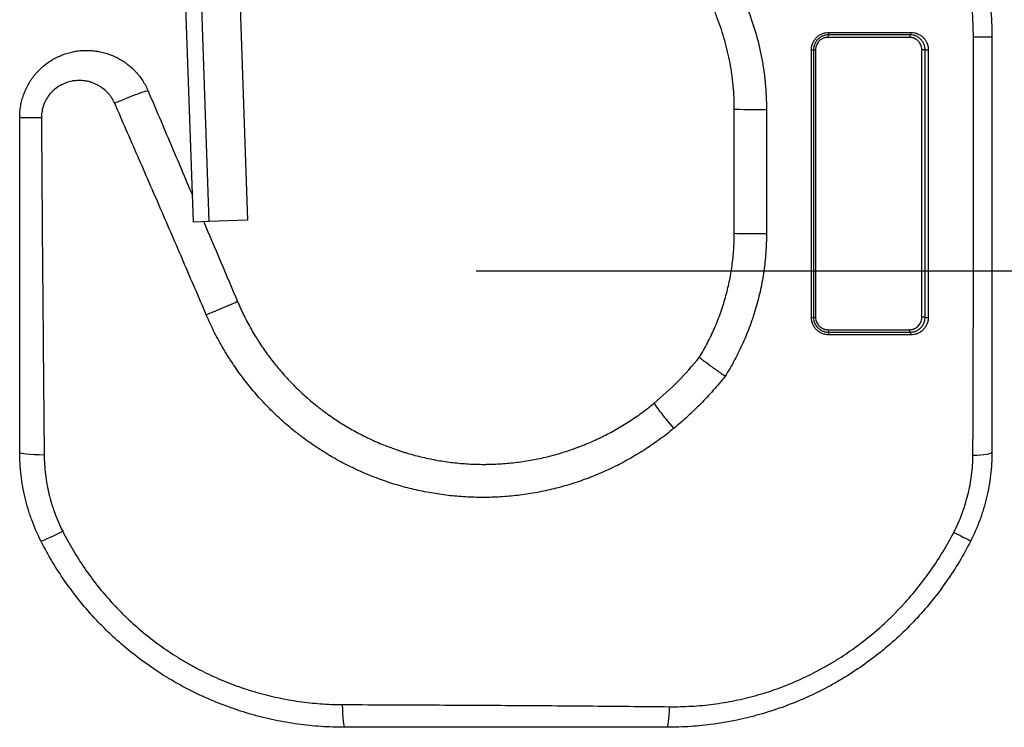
# Model space of a CAD drawing. Header units: millimetres. Extents: x 1476 to 3743, y -156 to 1447.
# Tile 36 of 70: x 3109 to 3189, y 646 to 703. Entities that reach past the tile are written whole.
import ezdxf

# ---------------------------------------------------------------- set-up
doc = ezdxf.new("R2010")
doc.units = ezdxf.units.MM
doc.dimstyles.get("Standard").update_dxf_attribs({"dimtxt": 20, "dimasz": 8, "dimexe": 3, "dimexo": 5, "dimgap": 0.09, "dimtad": 0, "dimtih": 1, "dimtoh": 1, "dimdsep": 46, "dimtxsty": 'Standard', "dimcen": 0.09, "dimadec": 0, "dimazin": 0, "dimtfac": 1, "dimtofl": 0, "dimtmove": 0, "dimatfit": 3, "dimfxl": 1, "dimtolj": 1, "dimtzin": 0, "dimarcsym": 0})

# ---------------------------------------------------------------- blocks, each defined once
blk = doc.blocks.new('*D4')
at = {"color": 0, "lineweight": -2, "transparency": 16777216}
for p, q in [((3271.464, 1048.862), (3449.957, 1048.862)), ((3446.957, 1040.862), (3446.957, 875.905)), ((3446.957, 690.769), (3446.957, 855.725)), ((3146.113, 682.769), (3449.957, 682.769))]:
    blk.add_line(p, q, dxfattribs=at)
at = {"color": 0, "lineweight": 18, "transparency": 16777216}
for points in [[(3445.624, 1040.862), (3448.29, 1040.862), (3446.957, 1048.862)], [(3445.624, 690.769), (3448.29, 690.769), (3446.957, 682.769)]]:
    blk.add_solid(points, dxfattribs=at)
at = {"layer": 'Defpoints', "color": 0, "lineweight": 18, "transparency": 16777216}
for p in [(3266.464, 1048.862), (3141.113, 682.769), (3446.957, 682.769)]:
    blk.add_point(p, dxfattribs=at)
at = {"color": 0, "lineweight": 18, "transparency": 16777216, "insert": (3446.957, 865.815), "char_height": 20, "attachment_point": 5}
blk.add_mtext('\\A1;385', dxfattribs=at)

msp = doc.modelspace()

# ---------------------------------------------------------------- linework, layer by layer
for p, q in [((3123.301, 686.702), (3122.218, 717.706)), ((3123.459, 717.976), (3124.55, 686.745)), ((3126.583, 718.085), (3127.673, 686.854)), ((3173.354, 700.622), (3173.52, 700.622)), ((3173.52, 700.622), (3173.52, 679.022)), ((3182.354, 700.622), (3182.093, 700.622)), ((3182.093, 679.022), (3182.093, 700.622)), ((3124.55, 686.745), (3123.301, 686.702)), ((3127.673, 686.854), (3124.55, 686.745)), ((3173.354, 679.022), (3173.52, 679.022)), ((3182.354, 679.022), (3182.093, 679.022))]:
    msp.add_line(p, q)
for centre, major_axis, ratio, start_param, end_param in [((3174.554, 701.622), (0, 0.2), 0.175621, 0, 1.570796), ((3174.554, 702.022), (0, 0.2), 0.159696, 3.141593, 4.712319), ((3181.154, 701.622), (0, 0.2), 0.287139, 0, 1.570796), ((3181.154, 702.022), (0, 0.2), 0.283573, 3.141593, 4.712324), ((3185.35, 701.661), (-2.4, 0), 0.000174, 1.957859, 3.141593), ((3173.154, 700.622), (-0.2, 0), 0.000178, 1.707227, 3.141593), ((3182.554, 700.622), (-0.2, 0), 0.000239, 0, 1.886473), ((3117.445, 696.347), (-2.209, -0.938), 0.063938, 3.141593, 4.911299), ((3169.357, 695.816), (2.4, 0), 0.001529, 3.141593, 4.795013), ((3111.683, 695.175), (2.4, 0), 0.009833, 3.141593, 4.440727), ((3169.357, 685.813), (2.4, 0), 0.014949, 3.141593, 4.795645), ((3124.649, 679.374), (-2.209, -0.938), 0.007193, 1.428609, 3.141593), ((3173.154, 679.022), (-0.2, 0), 0.039764, 1.710586, 3.141593), ((3182.554, 679.022), (-0.2, 0), 0.042473, 0, 1.887437), ((3174.554, 678.022), (0, 0.2), 0.175621, 1.570796, 3.141593), ((3181.154, 678.022), (0, 0.2), 0.287139, 1.570796, 3.141593), ((3174.554, 677.622), (0, 0.2), 0.163833, 4.665607, 6.283185), ((3181.154, 677.622), (0, 0.2), 0.285551, 4.664889, 6.283185), ((3162.017, 670.241), (1.528, -1.851), 0.03716, 3.141593, 4.788917), ((3111.683, 668.13), (2.4, 0), 0.086506, 3.141593, 4.533122), ((3185.35, 668.13), (-2.4, 0), 0.111237, 1.939553, 3.141593), ((3113.137, 662.05), (2.14, 1.086), 0.040634, 3.141593, 4.512195), ((3183.896, 662.05), (-2.14, 1.086), 0.000451, 1.940838, 3.141593), ((3135.495, 648.322), (0, 2.4), 0.077015, 1.808121, 3.141593), ((3161.539, 648.322), (0, 2.4), 0.083321, 3.141593, 4.400222)]:
    msp.add_ellipse(centre, major_axis=major_axis, ratio=ratio, start_param=start_param, end_param=end_param)
for points, knots in [([(3166.493, 728.837), (3167.256, 728.647), (3168.005, 728.427), (3169.477, 727.928), (3170.198, 727.65), (3171.615, 727.034), (3172.31, 726.697), (3173.673, 725.966), (3174.341, 725.571), (3175.077, 725.094), (3175.158, 725.04), (3175.321, 724.932), (3175.402, 724.878), (3175.644, 724.713), (3176.124, 724.38), (3176.591, 724.033), (3177.507, 723.324), (3178.095, 722.828), (3179.228, 721.791), (3179.772, 721.25), (3180.816, 720.122), (3181.316, 719.536), (3181.913, 718.774), (3182.031, 718.62), (3182.264, 718.309), (3182.608, 717.84), (3182.936, 717.362), (3183.572, 716.396), (3183.967, 715.736), (3184.703, 714.386), (3185.043, 713.696), (3185.668, 712.284), (3185.952, 711.563), (3186.24, 710.732), (3186.271, 710.64), (3186.334, 710.454), (3186.425, 710.176), (3186.628, 709.524), (3186.784, 708.963), (3187.072, 707.835), (3187.232, 707.077), (3187.49, 705.549), (3187.587, 704.78), (3187.717, 703.229), (3187.75, 702.448), (3187.75, 701.661)], [0, 0, 0, 0, 0.0625, 0.0625, 0.125, 0.125, 0.1875, 0.1875, 0.25, 0.25, 0.257813, 0.257813, 0.265625, 0.265625, 0.28125, 0.3125, 0.3125, 0.375, 0.375, 0.4375, 0.4375, 0.5, 0.5, 0.515625, 0.515625, 0.53125, 0.5625, 0.5625, 0.625, 0.625, 0.6875, 0.6875, 0.75, 0.75, 0.757813, 0.757813, 0.765625, 0.78125, 0.8125, 0.8125, 0.875, 0.875, 0.9375, 0.9375, 1, 1, 1, 1]), ([(3186.256, 701.66), (3186.256, 702.394), (3186.223, 703.121), (3186.094, 704.563), (3185.999, 705.277), (3185.745, 706.694), (3185.587, 707.397), (3185.303, 708.441), (3185.201, 708.788), (3185.036, 709.306), (3184.979, 709.478), (3184.89, 709.736), (3184.86, 709.822), (3184.799, 709.993), (3184.768, 710.078), (3184.486, 710.844), (3184.208, 711.507), (3183.598, 712.803), (3183.267, 713.436), (3182.552, 714.67), (3182.168, 715.271), (3181.553, 716.152), (3181.342, 716.441), (3181.069, 716.799), (3181.014, 716.87), (3180.903, 717.012), (3180.847, 717.083), (3180.679, 717.294), (3180.565, 717.434), (3179.991, 718.124), (3179.512, 718.654), (3178.513, 719.671), (3177.994, 720.158), (3176.915, 721.092), (3176.357, 721.538), (3175.488, 722.176), (3175.194, 722.383), (3174.745, 722.687), (3174.594, 722.787), (3174.365, 722.934), (3174.289, 722.983), (3174.136, 723.08), (3174.059, 723.128), (3173.366, 723.557), (3172.738, 723.912), (3171.458, 724.57), (3170.807, 724.874), (3169.48, 725.43), (3168.805, 725.682), (3167.432, 726.134), (3166.733, 726.335), (3166.022, 726.507)], [0, 0, 0, 0, 0.0625, 0.0625, 0.125, 0.125, 0.1875, 0.1875, 0.21875, 0.21875, 0.234375, 0.234375, 0.242187, 0.242187, 0.25, 0.25, 0.3125, 0.3125, 0.375, 0.375, 0.4375, 0.4375, 0.46875, 0.46875, 0.476562, 0.476562, 0.484375, 0.484375, 0.5, 0.5, 0.5625, 0.5625, 0.625, 0.625, 0.6875, 0.6875, 0.71875, 0.71875, 0.734375, 0.734375, 0.742187, 0.742187, 0.75, 0.75, 0.8125, 0.8125, 0.875, 0.875, 0.9375, 0.9375, 1, 1, 1, 1]), ([(3148.979, 718.52), (3149.68, 718.444), (3150.371, 718.336), (3151.737, 718.06), (3152.411, 717.891), (3153.742, 717.492), (3154.399, 717.262), (3155.371, 716.872), (3155.693, 716.734), (3156.092, 716.551), (3156.172, 716.514), (3156.331, 716.44), (3156.411, 716.402), (3156.649, 716.287), (3156.806, 716.209), (3157.586, 715.809), (3158.192, 715.463), (3159.368, 714.72), (3159.938, 714.323), (3161.043, 713.478), (3161.578, 713.03), (3162.224, 712.438), (3162.352, 712.318), (3162.605, 712.075), (3162.731, 711.951), (3163.103, 711.578), (3163.345, 711.324), (3164.051, 710.549), (3164.496, 710.014), (3165.337, 708.908), (3165.732, 708.336), (3166.471, 707.156), (3166.815, 706.548), (3167.172, 705.841), (3167.211, 705.763), (3167.289, 705.605), (3167.404, 705.367), (3167.661, 704.81), (3167.865, 704.328), (3168.248, 703.356), (3168.473, 702.698), (3168.861, 701.365), (3169.024, 700.69), (3169.222, 699.662), (3169.28, 699.317), (3169.355, 698.796), (3169.378, 698.621), (3169.409, 698.359), (3169.419, 698.272), (3169.438, 698.096), (3169.447, 698.009), (3169.522, 697.22), (3169.556, 696.517), (3169.555, 695.813)], [0, 0, 0, 0, 0.0625, 0.0625, 0.125, 0.125, 0.1875, 0.1875, 0.21875, 0.21875, 0.226563, 0.226563, 0.234375, 0.234375, 0.25, 0.25, 0.3125, 0.3125, 0.375, 0.375, 0.4375, 0.4375, 0.453125, 0.453125, 0.46875, 0.46875, 0.5, 0.5, 0.5625, 0.5625, 0.625, 0.625, 0.6875, 0.6875, 0.695312, 0.695312, 0.703125, 0.71875, 0.75, 0.75, 0.8125, 0.8125, 0.875, 0.875, 0.90625, 0.90625, 0.921875, 0.921875, 0.929687, 0.929687, 0.9375, 0.9375, 1, 1, 1, 1]), ([(3166.957, 695.816), (3166.957, 696.445), (3166.928, 697.072), (3166.856, 697.853), (3166.84, 698.009), (3166.804, 698.321), (3166.744, 698.788), (3166.669, 699.25), (3166.498, 700.168), (3166.357, 700.772), (3166.021, 701.964), (3165.825, 702.553), (3165.492, 703.423), (3165.374, 703.711), (3165.186, 704.141), (3165.09, 704.354), (3164.99, 704.567), (3164.922, 704.709), (3164.888, 704.779), (3164.575, 705.413), (3164.274, 705.959), (3163.626, 707.018), (3163.279, 707.531), (3162.538, 708.525), (3162.145, 709.005), (3161.521, 709.701), (3161.307, 709.929), (3160.977, 710.264), (3160.865, 710.375), (3160.64, 710.593), (3160.527, 710.701), (3159.954, 711.232), (3159.479, 711.633), (3158.496, 712.39), (3157.988, 712.745), (3156.941, 713.41), (3156.4, 713.719), (3155.704, 714.076), (3155.564, 714.146), (3155.352, 714.248), (3155.281, 714.282), (3155.139, 714.349), (3154.784, 714.513), (3154.425, 714.667), (3153.557, 715.016), (3152.972, 715.22), (3151.784, 715.576), (3151.183, 715.726), (3149.965, 715.973), (3149.348, 716.069), (3148.723, 716.137)], [0, 0, 0, 0, 0.0625, 0.0625, 0.078125, 0.078125, 0.09375, 0.125, 0.125, 0.1875, 0.1875, 0.25, 0.25, 0.28125, 0.28125, 0.296875, 0.304688, 0.304688, 0.3125, 0.3125, 0.375, 0.375, 0.4375, 0.4375, 0.5, 0.5, 0.53125, 0.53125, 0.546875, 0.546875, 0.5625, 0.5625, 0.625, 0.625, 0.6875, 0.6875, 0.75, 0.75, 0.765625, 0.765625, 0.773438, 0.773438, 0.78125, 0.8125, 0.8125, 0.875, 0.875, 0.9375, 0.9375, 1, 1, 1, 1]), ([(3173.181, 700.622), (3173.181, 700.715), (3173.19, 700.807), (3173.213, 700.921), (3173.218, 700.943), (3173.23, 700.988), (3173.236, 701.011), (3173.256, 701.076), (3173.288, 701.163), (3173.327, 701.246), (3173.36, 701.306), (3173.372, 701.326), (3173.396, 701.366), (3173.408, 701.386), (3173.473, 701.481), (3173.532, 701.551), (3173.629, 701.648), (3173.663, 701.679), (3173.735, 701.737), (3173.772, 701.764), (3173.887, 701.839), (3173.967, 701.882), (3174.094, 701.934), (3174.138, 701.949), (3174.226, 701.976), (3174.27, 701.986), (3174.403, 702.013), (3174.494, 702.022), (3174.586, 702.022)], [0, 0, 0, 0, 0.125, 0.125, 0.15625, 0.15625, 0.1875, 0.1875, 0.25, 0.3125, 0.3125, 0.34375, 0.34375, 0.375, 0.375, 0.5, 0.5, 0.5625, 0.5625, 0.625, 0.625, 0.75, 0.75, 0.8125, 0.8125, 0.875, 0.875, 1, 1, 1, 1]), ([(3174.554, 701.822), (3174.475, 701.822), (3174.398, 701.814), (3174.284, 701.792), (3174.246, 701.782), (3174.171, 701.76), (3174.134, 701.747), (3174.026, 701.702), (3173.957, 701.666), (3173.859, 701.601), (3173.828, 701.578), (3173.766, 701.528), (3173.737, 701.501), (3173.653, 701.419), (3173.603, 701.359), (3173.548, 701.277), (3173.537, 701.26), (3173.517, 701.226), (3173.487, 701.174), (3173.445, 701.086), (3173.418, 701.012), (3173.401, 700.955), (3173.396, 700.936), (3173.386, 700.898), (3173.381, 700.878), (3173.362, 700.78), (3173.354, 700.701), (3173.354, 700.622)], [0, 0, 0, 0, 0.125, 0.125, 0.1875, 0.1875, 0.25, 0.25, 0.375, 0.375, 0.4375, 0.4375, 0.5, 0.5, 0.625, 0.625, 0.65625, 0.65625, 0.6875, 0.75, 0.8125, 0.8125, 0.84375, 0.84375, 0.875, 0.875, 1, 1, 1, 1]), ([(3181.154, 701.822), (3180.612, 701.822), (3180.068, 701.822), (3178.976, 701.822), (3177.88, 701.822), (3176.223, 701.822), (3175.112, 701.822), (3174.554, 701.822)], [0, 0, 0, 0, 0.25, 0.25, 0.5, 0.75, 1, 1, 1, 1]), ([(3174.586, 702.022), (3175.145, 702.022), (3175.703, 702.022), (3176.538, 702.022), (3176.816, 702.022), (3177.37, 702.022), (3177.647, 702.022), (3178.475, 702.022), (3179.025, 702.022), (3180.121, 702.022), (3180.667, 702.022), (3181.21, 702.022)], [0, 0, 0, 0, 0.25, 0.25, 0.375, 0.375, 0.5, 0.5, 0.75, 0.75, 1, 1, 1, 1]), ([(3182.354, 700.622), (3182.354, 700.663), (3182.352, 700.703), (3182.345, 700.764), (3182.343, 700.784), (3182.337, 700.825), (3182.333, 700.845), (3182.312, 700.944), (3182.288, 701.02), (3182.241, 701.13), (3182.224, 701.166), (3182.195, 701.219), (3182.184, 701.237), (3182.163, 701.27), (3182.153, 701.287), (3182.096, 701.368), (3182.046, 701.428), (3181.976, 701.496), (3181.961, 701.51), (3181.932, 701.535), (3181.917, 701.548), (3181.871, 701.585), (3181.839, 701.607), (3181.742, 701.67), (3181.674, 701.706), (3181.585, 701.742), (3181.566, 701.749), (3181.53, 701.761), (3181.475, 701.779), (3181.419, 701.792), (3181.307, 701.814), (3181.231, 701.822), (3181.154, 701.822)], [0, 0, 0, 0, 0.0625, 0.0625, 0.09375, 0.09375, 0.125, 0.125, 0.25, 0.25, 0.3125, 0.3125, 0.34375, 0.34375, 0.375, 0.375, 0.5, 0.5, 0.53125, 0.53125, 0.5625, 0.5625, 0.625, 0.625, 0.75, 0.75, 0.78125, 0.78125, 0.8125, 0.875, 0.875, 1, 1, 1, 1]), ([(3181.21, 702.022), (3181.301, 702.022), (3181.391, 702.013), (3181.523, 701.987), (3181.566, 701.977), (3181.631, 701.958), (3181.653, 701.951), (3181.696, 701.936), (3181.717, 701.928), (3181.822, 701.885), (3181.902, 701.844), (3182.016, 701.77), (3182.053, 701.743), (3182.107, 701.7), (3182.124, 701.685), (3182.159, 701.655), (3182.176, 701.639), (3182.258, 701.56), (3182.317, 701.49), (3182.382, 701.395), (3182.395, 701.375), (3182.419, 701.336), (3182.431, 701.316), (3182.465, 701.254), (3182.485, 701.212), (3182.54, 701.084), (3182.568, 700.996), (3182.592, 700.88), (3182.596, 700.857), (3182.603, 700.81), (3182.606, 700.787), (3182.613, 700.716), (3182.616, 700.669), (3182.616, 700.622)], [0, 0, 0, 0, 0.125, 0.125, 0.1875, 0.1875, 0.21875, 0.21875, 0.25, 0.25, 0.375, 0.375, 0.4375, 0.4375, 0.46875, 0.46875, 0.5, 0.5, 0.625, 0.625, 0.65625, 0.65625, 0.6875, 0.6875, 0.75, 0.75, 0.875, 0.875, 0.90625, 0.90625, 0.9375, 0.9375, 1, 1, 1, 1]), ([(3174.519, 701.622), (3174.453, 701.622), (3174.389, 701.615), (3174.309, 701.599), (3174.293, 701.596), (3174.261, 701.588), (3174.214, 701.575), (3174.138, 701.547), (3174.079, 701.52), (3174.036, 701.497), (3174.022, 701.489), (3173.994, 701.472), (3173.98, 701.463), (3173.911, 701.418), (3173.861, 701.377), (3173.792, 701.308), (3173.77, 701.284), (3173.738, 701.246), (3173.728, 701.233), (3173.709, 701.206), (3173.699, 701.193), (3173.654, 701.125), (3173.623, 701.067), (3173.591, 700.991), (3173.585, 700.976), (3173.574, 700.945), (3173.569, 700.929), (3173.554, 700.882), (3173.546, 700.85), (3173.527, 700.753), (3173.52, 700.688), (3173.52, 700.622)], [0, 0, 0, 0, 0.125, 0.125, 0.15625, 0.15625, 0.1875, 0.25, 0.3125, 0.3125, 0.34375, 0.34375, 0.375, 0.375, 0.5, 0.5, 0.5625, 0.5625, 0.59375, 0.59375, 0.625, 0.625, 0.75, 0.75, 0.78125, 0.78125, 0.8125, 0.8125, 0.875, 0.875, 1, 1, 1, 1]), ([(3181.096, 701.622), (3180.557, 701.622), (3180.015, 701.622), (3178.926, 701.622), (3178.38, 701.622), (3177.556, 701.622), (3177.281, 701.622), (3176.731, 701.622), (3176.455, 701.622), (3175.903, 701.622), (3175.626, 701.622), (3175.073, 701.622), (3174.796, 701.622), (3174.519, 701.622)], [0, 0, 0, 0, 0.25, 0.25, 0.5, 0.5, 0.625, 0.625, 0.75, 0.75, 0.875, 0.875, 1, 1, 1, 1]), ([(3182.093, 700.622), (3182.093, 700.689), (3182.086, 700.755), (3182.066, 700.853), (3182.058, 700.885), (3182.043, 700.933), (3182.038, 700.949), (3182.026, 700.98), (3182.02, 700.996), (3181.988, 701.072), (3181.957, 701.13), (3181.901, 701.212), (3181.881, 701.238), (3181.839, 701.289), (3181.795, 701.337), (3181.746, 701.38), (3181.709, 701.41), (3181.696, 701.42), (3181.67, 701.44), (3181.656, 701.449), (3181.588, 701.494), (3181.531, 701.523), (3181.442, 701.56), (3181.412, 701.571), (3181.366, 701.584), (3181.35, 701.589), (3181.319, 701.596), (3181.303, 701.6), (3181.225, 701.615), (3181.161, 701.622), (3181.096, 701.622)], [0, 0, 0, 0, 0.125, 0.125, 0.1875, 0.1875, 0.21875, 0.21875, 0.25, 0.25, 0.375, 0.375, 0.4375, 0.4375, 0.5, 0.5625, 0.5625, 0.59375, 0.59375, 0.625, 0.625, 0.75, 0.75, 0.8125, 0.8125, 0.84375, 0.84375, 0.875, 0.875, 1, 1, 1, 1]), ([(3186.215, 667.881), (3186.223, 669.282), (3186.23, 670.686), (3186.236, 672.442), (3186.238, 672.794), (3186.24, 673.497), (3186.243, 674.551), (3186.246, 675.606), (3186.25, 677.716), (3186.252, 679.124), (3186.255, 681.939), (3186.256, 683.347), (3186.257, 686.163), (3186.257, 687.572), (3186.257, 690.389), (3186.257, 691.798), (3186.257, 694.616), (3186.257, 696.025), (3186.256, 698.842), (3186.256, 700.251), (3186.256, 701.66)], [0, 0, 0, 0, 0.125, 0.125, 0.15625, 0.15625, 0.1875, 0.25, 0.25, 0.375, 0.375, 0.5, 0.5, 0.625, 0.625, 0.75, 0.75, 0.875, 0.875, 1, 1, 1, 1]), ([(3187.75, 701.661), (3187.75, 700.262), (3187.75, 697.465), (3187.75, 694.668), (3187.75, 691.871), (3187.75, 690.473), (3187.75, 687.677), (3187.75, 686.279), (3187.75, 683.484), (3187.75, 682.086), (3187.75, 679.292), (3187.75, 677.896), (3187.75, 675.103), (3187.75, 673.708), (3187.75, 670.918), (3187.75, 669.524), (3187.75, 668.13)], [0, 0, 0, 0, 0.125, 0.25, 0.25, 0.375, 0.375, 0.5, 0.5, 0.625, 0.625, 0.75, 0.75, 0.875, 0.875, 1, 1, 1, 1]), ([(3109.283, 695.175), (3109.283, 695.331), (3109.29, 695.486), (3109.317, 695.794), (3109.357, 696.1), (3109.422, 696.401), (3109.501, 696.699), (3109.547, 696.847), (3109.612, 697.03), (3109.626, 697.067), (3109.654, 697.14), (3109.697, 697.249), (3109.743, 697.355), (3109.84, 697.566), (3109.98, 697.84), (3110.224, 698.231), (3110.409, 698.478), (3110.532, 698.628), (3110.557, 698.658), (3110.608, 698.717), (3110.685, 698.805), (3110.764, 698.889), (3110.925, 699.055), (3111.149, 699.265), (3111.508, 699.55), (3111.765, 699.72), (3111.93, 699.82), (3111.963, 699.84), (3112.031, 699.878), (3112.064, 699.897), (3112.166, 699.953), (3112.235, 699.988), (3112.442, 700.09), (3112.722, 700.213), (3113.156, 700.361), (3113.454, 700.435), (3113.642, 700.473), (3113.68, 700.481), (3113.756, 700.494), (3113.795, 700.501), (3113.909, 700.519), (3113.986, 700.53), (3114.215, 700.556), (3114.52, 700.579), (3114.979, 700.573), (3115.285, 700.543), (3115.476, 700.516), (3115.514, 700.51), (3115.59, 700.498), (3115.629, 700.491), (3115.743, 700.47), (3115.818, 700.454), (3116.044, 700.403), (3116.34, 700.321), (3116.771, 700.162), (3117.05, 700.031), (3117.256, 699.923), (3117.324, 699.885), (3117.459, 699.808), (3117.525, 699.767), (3117.72, 699.643), (3117.972, 699.466), (3118.326, 699.17), (3118.546, 698.952), (3118.678, 698.809), (3118.704, 698.78), (3118.755, 698.721), (3118.832, 698.633), (3118.905, 698.543), (3119.047, 698.36), (3119.225, 698.108), (3119.381, 697.842), (3119.526, 697.569), (3119.593, 697.428), (3119.654, 697.284)], [0, 0, 0, 0, 0.03125, 0.03125, 0.0625, 0.09375, 0.09375, 0.125, 0.125, 0.132813, 0.132813, 0.140625, 0.15625, 0.15625, 0.1875, 0.21875, 0.25, 0.25, 0.257813, 0.257813, 0.265625, 0.28125, 0.28125, 0.3125, 0.34375, 0.375, 0.375, 0.382813, 0.382813, 0.390625, 0.390625, 0.40625, 0.40625, 0.4375, 0.46875, 0.5, 0.5, 0.507813, 0.507813, 0.515625, 0.515625, 0.53125, 0.53125, 0.5625, 0.59375, 0.625, 0.625, 0.632813, 0.632813, 0.640625, 0.640625, 0.65625, 0.65625, 0.6875, 0.71875, 0.75, 0.75, 0.765625, 0.765625, 0.78125, 0.78125, 0.8125, 0.84375, 0.875, 0.875, 0.882813, 0.882813, 0.890625, 0.90625, 0.90625, 0.9375, 0.96875, 0.96875, 1, 1, 1, 1]), ([(3173.182, 679.014), (3173.182, 679.913), (3173.181, 680.813), (3173.181, 682.614), (3173.181, 684.414), (3173.181, 686.215), (3173.181, 688.015), (3173.181, 688.916), (3173.181, 690.717), (3173.181, 692.518), (3173.181, 695.219), (3173.181, 697.92), (3173.181, 699.721), (3173.181, 700.622)], [0, 0, 0, 0, 0.125, 0.125, 0.25, 0.375, 0.375, 0.5, 0.5, 0.625, 0.75, 0.875, 1, 1, 1, 1]), ([(3173.354, 700.622), (3173.354, 699.721), (3173.354, 697.921), (3173.354, 695.221), (3173.354, 692.521), (3173.354, 689.82), (3173.354, 687.12), (3173.354, 685.32), (3173.354, 682.621), (3173.354, 680.821), (3173.354, 679.022)], [0, 0, 0, 0, 0.125, 0.25, 0.375, 0.5, 0.625, 0.75, 0.75, 1, 1, 1, 1]), ([(3182.354, 679.022), (3182.354, 680.821), (3182.354, 682.62), (3182.354, 685.32), (3182.354, 687.12), (3182.354, 689.82), (3182.354, 692.52), (3182.354, 695.221), (3182.354, 697.921), (3182.354, 699.721), (3182.354, 700.622)], [0, 0, 0, 0, 0.25, 0.25, 0.375, 0.5, 0.625, 0.75, 0.875, 1, 1, 1, 1]), ([(3182.616, 700.622), (3182.616, 699.721), (3182.616, 697.92), (3182.616, 695.219), (3182.616, 693.418), (3182.616, 691.617), (3182.616, 690.716), (3182.616, 688.915), (3182.616, 687.114), (3182.616, 685.314), (3182.616, 682.613), (3182.616, 680.813), (3182.616, 679.013)], [0, 0, 0, 0, 0.125, 0.25, 0.375, 0.375, 0.5, 0.5, 0.625, 0.75, 0.75, 1, 1, 1, 1]), ([(3116.95, 696.3), (3116.878, 696.463), (3116.793, 696.618), (3116.648, 696.836), (3116.596, 696.907), (3116.514, 697.01), (3116.471, 697.061), (3116.427, 697.11), (3116.397, 697.143), (3116.382, 697.159), (3116.245, 697.303), (3116.114, 697.418), (3115.905, 697.574), (3115.833, 697.623), (3115.722, 697.692), (3115.684, 697.714), (3115.608, 697.757), (3115.569, 697.778), (3115.375, 697.877), (3115.215, 697.943), (3114.968, 698.021), (3114.885, 698.043), (3114.759, 698.072), (3114.716, 698.081), (3114.631, 698.097), (3114.588, 698.104), (3114.374, 698.135), (3114.203, 698.145), (3113.946, 698.14), (3113.861, 698.135), (3113.732, 698.122), (3113.69, 698.117), (3113.604, 698.105), (3113.561, 698.098), (3113.349, 698.058), (3113.184, 698.013), (3112.943, 697.926), (3112.864, 697.894), (3112.747, 697.84), (3112.688, 697.812), (3112.631, 697.781), (3112.593, 697.761), (3112.574, 697.75), (3112.404, 697.654), (3112.262, 697.557), (3112.062, 697.394), (3111.997, 697.337), (3111.904, 697.246), (3111.873, 697.215), (3111.814, 697.152), (3111.784, 697.119), (3111.641, 696.953), (3111.539, 696.812), (3111.406, 696.588), (3111.364, 696.511), (3111.308, 696.392), (3111.28, 696.332), (3111.255, 696.271), (3111.239, 696.229), (3111.231, 696.209), (3111.161, 696.021), (3111.115, 695.852), (3111.054, 695.506), (3111.038, 695.331), (3111.039, 695.152)], [0, 0, 0, 0, 0.0625, 0.0625, 0.09375, 0.09375, 0.109375, 0.117188, 0.117188, 0.125, 0.125, 0.1875, 0.1875, 0.21875, 0.21875, 0.234375, 0.234375, 0.25, 0.25, 0.3125, 0.3125, 0.34375, 0.34375, 0.359375, 0.359375, 0.375, 0.375, 0.4375, 0.4375, 0.46875, 0.46875, 0.484375, 0.484375, 0.5, 0.5, 0.5625, 0.5625, 0.59375, 0.59375, 0.609375, 0.617187, 0.617187, 0.625, 0.625, 0.6875, 0.6875, 0.71875, 0.71875, 0.734375, 0.734375, 0.75, 0.75, 0.8125, 0.8125, 0.84375, 0.84375, 0.859375, 0.867187, 0.867187, 0.875, 0.875, 0.9375, 0.9375, 1, 1, 1, 1]), ([(3119.654, 697.284), (3120.254, 695.872), (3120.854, 694.458), (3122.044, 691.655), (3122.633, 690.266), (3123.223, 688.876)], [0, 0, 0, 0, 0.504382, 0.504382, 1, 1, 1, 1]), ([(3124.343, 679.226), (3123.732, 680.652), (3123.12, 682.078), (3121.892, 684.928), (3121.277, 686.352), (3120.044, 689.198), (3119.427, 690.62), (3118.189, 693.461), (3117.57, 694.881), (3116.95, 696.3)], [0, 0, 0, 0, 0.25, 0.25, 0.5, 0.5, 0.75, 0.75, 1, 1, 1, 1]), ([(3166.957, 685.813), (3166.957, 687.48), (3166.957, 689.147), (3166.957, 692.482), (3166.957, 694.149), (3166.957, 695.816)], [0, 0, 0, 0, 0.5, 0.5, 1, 1, 1, 1]), ([(3169.555, 695.813), (3169.555, 694.14), (3169.555, 692.467), (3169.556, 689.122), (3169.556, 687.45), (3169.557, 685.777)], [0, 0, 0, 0, 0.5, 0.5, 1, 1, 1, 1]), ([(3109.283, 668.13), (3109.283, 670.38), (3109.283, 672.631), (3109.283, 676.009), (3109.283, 677.136), (3109.283, 679.389), (3109.283, 680.516), (3109.283, 682.77), (3109.283, 683.897), (3109.283, 686.152), (3109.283, 688.407), (3109.283, 691.791), (3109.283, 694.047), (3109.283, 695.175)], [0, 0, 0, 0, 0.25, 0.25, 0.375, 0.375, 0.5, 0.5, 0.625, 0.625, 0.75, 0.875, 1, 1, 1, 1]), ([(3111.039, 695.152), (3111.046, 694.016), (3111.053, 692.881), (3111.068, 690.61), (3111.076, 689.475), (3111.092, 687.204), (3111.101, 686.069), (3111.12, 683.799), (3111.129, 682.664), (3111.149, 680.395), (3111.159, 679.26), (3111.179, 676.992), (3111.189, 675.858), (3111.209, 673.59), (3111.219, 672.456), (3111.238, 670.19), (3111.247, 669.057), (3111.256, 667.926)], [0, 0, 0, 0, 0.125, 0.125, 0.25, 0.25, 0.375, 0.375, 0.5, 0.5, 0.625, 0.625, 0.75, 0.75, 0.875, 0.875, 1, 1, 1, 1]), ([(3164.131, 675.79), (3164.362, 676.167), (3164.797, 676.935), (3165.367, 678.126), (3165.692, 678.946), (3165.878, 679.467), (3165.914, 679.572), (3165.985, 679.781), (3166.088, 680.095), (3166.183, 680.411), (3166.361, 681.045), (3166.568, 681.895), (3166.792, 683.185), (3166.882, 684.055), (3166.942, 684.93), (3166.957, 685.37), (3166.957, 685.813)], [0, 0, 0, 0, 0.125, 0.25, 0.375, 0.375, 0.40625, 0.40625, 0.4375, 0.5, 0.5, 0.625, 0.75, 0.875, 0.875, 1, 1, 1, 1]), ([(3169.557, 685.777), (3169.557, 685.267), (3169.539, 684.76), (3169.467, 683.753), (3169.36, 682.751), (3169.094, 681.267), (3168.847, 680.29), (3168.635, 679.562), (3168.56, 679.32), (3168.441, 678.958), (3168.401, 678.837), (3168.317, 678.597), (3168.274, 678.477), (3168.054, 677.879), (3167.67, 676.939), (3166.999, 675.575), (3166.489, 674.696), (3166.218, 674.264)], [0, 0, 0, 0, 0.125, 0.125, 0.25, 0.375, 0.5, 0.5, 0.5625, 0.5625, 0.59375, 0.59375, 0.625, 0.625, 0.75, 0.875, 1, 1, 1, 1]), ([(3126.859, 680.312), (3127.024, 679.923), (3127.376, 679.157), (3127.771, 678.414), (3128.084, 677.866), (3128.245, 677.594), (3128.411, 677.325), (3128.524, 677.146), (3128.581, 677.058), (3128.868, 676.615), (3129.347, 675.925), (3130.12, 674.939), (3130.946, 674.001), (3131.825, 673.113), (3132.447, 672.553), (3132.927, 672.146), (3133.089, 672.012), (3133.336, 671.815), (3133.418, 671.75), (3133.585, 671.62), (3134.004, 671.3), (3134.775, 670.755), (3135.836, 670.093), (3136.932, 669.494), (3138.062, 668.959), (3138.838, 668.645), (3139.429, 668.426), (3139.627, 668.356), (3139.927, 668.255), (3140.027, 668.222), (3140.228, 668.157), (3140.73, 668), (3141.638, 667.751), (3142.861, 667.491), (3144.095, 667.302), (3145.34, 667.185), (3146.177, 667.155), (3146.703, 667.152), (3146.808, 667.152), (3147.019, 667.153), (3147.124, 667.155), (3147.44, 667.162), (3147.65, 667.17), (3148.279, 667.202), (3149.112, 667.27), (3150.349, 667.443), (3151.165, 667.605), (3151.976, 667.792), (3152.783, 668.001), (3153.581, 668.259), (3154.077, 668.435), (3154.177, 668.471), (3154.374, 668.545), (3154.669, 668.657), (3154.961, 668.776), (3155.54, 669.02), (3156.299, 669.368), (3157.402, 669.952), (3158.469, 670.599), (3159.501, 671.308), (3160.164, 671.823), (3160.49, 672.092)], [0, 0, 0, 0, 0.03125, 0.0625, 0.0625, 0.078125, 0.085938, 0.085938, 0.09375, 0.09375, 0.125, 0.15625, 0.1875, 0.21875, 0.25, 0.25, 0.265625, 0.265625, 0.273438, 0.273438, 0.28125, 0.3125, 0.34375, 0.375, 0.40625, 0.4375, 0.4375, 0.453125, 0.453125, 0.460938, 0.460938, 0.46875, 0.5, 0.53125, 0.5625, 0.59375, 0.625, 0.625, 0.632813, 0.632813, 0.640625, 0.640625, 0.65625, 0.65625, 0.6875, 0.71875, 0.75, 0.75, 0.78125, 0.8125, 0.8125, 0.820312, 0.820312, 0.828125, 0.84375, 0.84375, 0.875, 0.90625, 0.9375, 0.96875, 1, 1, 1, 1]), ([(3162.065, 670.043), (3161.7, 669.742), (3161.329, 669.453), (3160.571, 668.898), (3159.801, 668.366), (3158.605, 667.639), (3157.369, 666.981), (3156.518, 666.59), (3155.87, 666.314), (3155.543, 666.181), (3155.212, 666.054), (3155.046, 665.992), (3154.991, 665.971), (3154.88, 665.931), (3154.38, 665.75), (3153.429, 665.441), (3152.525, 665.204), (3151.615, 664.994), (3151.158, 664.903), (3150.238, 664.746), (3149.313, 664.616), (3148.379, 664.54), (3147.674, 664.503), (3147.438, 664.494), (3147.084, 664.486), (3146.966, 664.484), (3146.729, 664.482), (3146.139, 664.481), (3145.083, 664.519), (3143.687, 664.65), (3142.303, 664.861), (3140.932, 665.152), (3140.026, 665.4), (3139.463, 665.572), (3139.294, 665.625), (3139.125, 665.68), (3139.013, 665.717), (3138.957, 665.736), (3138.676, 665.83), (3138.454, 665.909), (3137.791, 666.154), (3136.921, 666.506), (3135.654, 667.106), (3134.425, 667.777), (3133.235, 668.52), (3132.466, 669.063), (3131.995, 669.418), (3131.901, 669.489), (3131.714, 669.634), (3131.621, 669.708), (3131.344, 669.929), (3131.162, 670.079), (3130.624, 670.535), (3129.926, 671.162), (3128.94, 672.158), (3128.013, 673.208), (3127.145, 674.313), (3126.607, 675.086), (3126.283, 675.582), (3126.219, 675.681), (3126.093, 675.881), (3125.905, 676.182), (3125.724, 676.487), (3125.372, 677.101), (3124.927, 677.933), (3124.529, 678.79), (3124.343, 679.226)], [0, 0, 0, 0, 0.03125, 0.03125, 0.0625, 0.09375, 0.125, 0.15625, 0.15625, 0.171875, 0.179688, 0.179688, 0.183594, 0.183594, 0.1875, 0.21875, 0.25, 0.25, 0.28125, 0.28125, 0.3125, 0.34375, 0.34375, 0.359375, 0.359375, 0.367188, 0.367188, 0.375, 0.40625, 0.4375, 0.46875, 0.5, 0.53125, 0.53125, 0.539063, 0.542969, 0.542969, 0.546875, 0.546875, 0.5625, 0.5625, 0.59375, 0.625, 0.65625, 0.6875, 0.71875, 0.71875, 0.726563, 0.726563, 0.734375, 0.734375, 0.75, 0.75, 0.78125, 0.8125, 0.84375, 0.875, 0.90625, 0.90625, 0.914063, 0.914063, 0.921875, 0.9375, 0.9375, 0.96875, 1, 1, 1, 1]), ([(3174.587, 677.612), (3174.494, 677.612), (3174.403, 677.621), (3174.291, 677.643), (3174.268, 677.649), (3174.224, 677.66), (3174.201, 677.666), (3174.136, 677.686), (3174.05, 677.716), (3173.968, 677.755), (3173.907, 677.787), (3173.887, 677.798), (3173.848, 677.822), (3173.828, 677.834), (3173.732, 677.897), (3173.661, 677.955), (3173.564, 678.052), (3173.533, 678.085), (3173.489, 678.139), (3173.474, 678.157), (3173.447, 678.194), (3173.434, 678.213), (3173.369, 678.308), (3173.326, 678.389), (3173.281, 678.495), (3173.273, 678.517), (3173.257, 678.56), (3173.25, 678.582), (3173.229, 678.649), (3173.218, 678.693), (3173.191, 678.829), (3173.182, 678.92), (3173.182, 679.014)], [0, 0, 0, 0, 0.125, 0.125, 0.15625, 0.15625, 0.1875, 0.1875, 0.25, 0.3125, 0.3125, 0.34375, 0.34375, 0.375, 0.375, 0.5, 0.5, 0.5625, 0.5625, 0.59375, 0.59375, 0.625, 0.625, 0.75, 0.75, 0.78125, 0.78125, 0.8125, 0.8125, 0.875, 0.875, 1, 1, 1, 1]), ([(3173.354, 679.022), (3173.354, 678.941), (3173.362, 678.863), (3173.385, 678.747), (3173.395, 678.709), (3173.412, 678.652), (3173.418, 678.633), (3173.432, 678.595), (3173.439, 678.577), (3173.477, 678.486), (3173.514, 678.417), (3173.569, 678.335), (3173.581, 678.319), (3173.604, 678.288), (3173.617, 678.272), (3173.654, 678.226), (3173.681, 678.197), (3173.764, 678.115), (3173.824, 678.065), (3173.906, 678.011), (3173.923, 678.001), (3173.957, 677.98), (3174.008, 677.952), (3174.096, 677.91), (3174.169, 677.884), (3174.225, 677.867), (3174.244, 677.862), (3174.282, 677.853), (3174.301, 677.848), (3174.397, 677.829), (3174.475, 677.822), (3174.554, 677.822)], [0, 0, 0, 0, 0.125, 0.125, 0.1875, 0.1875, 0.21875, 0.21875, 0.25, 0.25, 0.375, 0.375, 0.40625, 0.40625, 0.4375, 0.4375, 0.5, 0.5, 0.625, 0.625, 0.65625, 0.65625, 0.6875, 0.75, 0.8125, 0.8125, 0.84375, 0.84375, 0.875, 0.875, 1, 1, 1, 1]), ([(3173.52, 679.022), (3173.52, 678.955), (3173.527, 678.89), (3173.546, 678.793), (3173.554, 678.762), (3173.569, 678.714), (3173.574, 678.698), (3173.585, 678.667), (3173.591, 678.652), (3173.623, 678.576), (3173.654, 678.518), (3173.699, 678.45), (3173.709, 678.437), (3173.728, 678.411), (3173.738, 678.398), (3173.77, 678.359), (3173.792, 678.335), (3173.861, 678.266), (3173.911, 678.225), (3173.98, 678.18), (3173.994, 678.171), (3174.022, 678.154), (3174.064, 678.13), (3174.138, 678.096), (3174.199, 678.074), (3174.245, 678.06), (3174.261, 678.055), (3174.293, 678.047), (3174.309, 678.044), (3174.389, 678.028), (3174.453, 678.022), (3174.519, 678.022)], [0, 0, 0, 0, 0.125, 0.125, 0.1875, 0.1875, 0.21875, 0.21875, 0.25, 0.25, 0.375, 0.375, 0.40625, 0.40625, 0.4375, 0.4375, 0.5, 0.5, 0.625, 0.625, 0.65625, 0.65625, 0.6875, 0.75, 0.8125, 0.8125, 0.84375, 0.84375, 0.875, 0.875, 1, 1, 1, 1]), ([(3181.096, 678.022), (3181.161, 678.022), (3181.225, 678.028), (3181.318, 678.046), (3181.349, 678.054), (3181.395, 678.068), (3181.411, 678.073), (3181.441, 678.083), (3181.456, 678.089), (3181.531, 678.12), (3181.588, 678.149), (3181.669, 678.202), (3181.695, 678.221), (3181.733, 678.252), (3181.745, 678.263), (3181.77, 678.285), (3181.782, 678.296), (3181.84, 678.353), (3181.882, 678.403), (3181.928, 678.471), (3181.937, 678.484), (3181.954, 678.513), (3181.962, 678.527), (3181.986, 678.571), (3182.001, 678.601), (3182.039, 678.692), (3182.059, 678.755), (3182.076, 678.837), (3182.079, 678.854), (3182.084, 678.887), (3182.09, 678.937), (3182.093, 678.988), (3182.093, 679.022)], [0, 0, 0, 0, 0.125, 0.125, 0.1875, 0.1875, 0.21875, 0.21875, 0.25, 0.25, 0.375, 0.375, 0.4375, 0.4375, 0.46875, 0.46875, 0.5, 0.5, 0.625, 0.625, 0.65625, 0.65625, 0.6875, 0.6875, 0.75, 0.75, 0.875, 0.875, 0.90625, 0.90625, 0.9375, 1, 1, 1, 1]), ([(3181.154, 677.822), (3181.231, 677.822), (3181.306, 677.829), (3181.418, 677.85), (3181.455, 677.859), (3181.51, 677.876), (3181.529, 677.881), (3181.565, 677.894), (3181.583, 677.901), (3181.673, 677.937), (3181.741, 677.972), (3181.839, 678.035), (3181.87, 678.058), (3181.916, 678.095), (3181.931, 678.107), (3181.961, 678.133), (3181.975, 678.147), (3182.046, 678.215), (3182.097, 678.275), (3182.153, 678.357), (3182.164, 678.373), (3182.185, 678.407), (3182.195, 678.425), (3182.224, 678.478), (3182.242, 678.514), (3182.289, 678.624), (3182.313, 678.7), (3182.333, 678.8), (3182.337, 678.82), (3182.343, 678.86), (3182.346, 678.88), (3182.352, 678.94), (3182.354, 678.981), (3182.354, 679.022)], [0, 0, 0, 0, 0.125, 0.125, 0.1875, 0.1875, 0.21875, 0.21875, 0.25, 0.25, 0.375, 0.375, 0.4375, 0.4375, 0.46875, 0.46875, 0.5, 0.5, 0.625, 0.625, 0.65625, 0.65625, 0.6875, 0.6875, 0.75, 0.75, 0.875, 0.875, 0.90625, 0.90625, 0.9375, 0.9375, 1, 1, 1, 1]), ([(3182.616, 679.013), (3182.616, 678.966), (3182.614, 678.919), (3182.607, 678.849), (3182.604, 678.826), (3182.596, 678.779), (3182.592, 678.756), (3182.569, 678.64), (3182.541, 678.551), (3182.486, 678.423), (3182.466, 678.381), (3182.432, 678.32), (3182.42, 678.299), (3182.396, 678.26), (3182.383, 678.24), (3182.317, 678.145), (3182.258, 678.075), (3182.176, 677.995), (3182.159, 677.979), (3182.125, 677.949), (3182.107, 677.934), (3182.053, 677.891), (3182.016, 677.864), (3181.902, 677.79), (3181.822, 677.748), (3181.717, 677.706), (3181.695, 677.698), (3181.652, 677.683), (3181.631, 677.676), (3181.566, 677.657), (3181.522, 677.646), (3181.391, 677.621), (3181.301, 677.612), (3181.211, 677.612)], [0, 0, 0, 0, 0.0625, 0.0625, 0.09375, 0.09375, 0.125, 0.125, 0.25, 0.25, 0.3125, 0.3125, 0.34375, 0.34375, 0.375, 0.375, 0.5, 0.5, 0.53125, 0.53125, 0.5625, 0.5625, 0.625, 0.625, 0.75, 0.75, 0.78125, 0.78125, 0.8125, 0.8125, 0.875, 0.875, 1, 1, 1, 1]), ([(3174.519, 678.022), (3175.073, 678.022), (3175.627, 678.022), (3176.455, 678.022), (3176.731, 678.022), (3177.282, 678.022), (3177.557, 678.022), (3178.929, 678.022), (3180.017, 678.022), (3181.096, 678.022)], [0, 0, 0, 0, 0.25, 0.25, 0.375, 0.375, 0.5, 0.5, 1, 1, 1, 1]), ([(3181.211, 677.612), (3180.667, 677.612), (3180.121, 677.612), (3179.299, 677.612), (3179.024, 677.612), (3178.474, 677.612), (3178.198, 677.612), (3177.37, 677.612), (3176.261, 677.612), (3175.146, 677.612), (3174.587, 677.612)], [0, 0, 0, 0, 0.25, 0.25, 0.375, 0.375, 0.5, 0.5, 0.75, 1, 1, 1, 1]), ([(3160.49, 672.092), (3161.16, 672.645), (3161.799, 673.23), (3163.012, 674.463), (3163.588, 675.11), (3164.131, 675.79)], [0, 0, 0, 0, 0.5, 0.5, 1, 1, 1, 1]), ([(3166.218, 674.264), (3166.214, 674.267), (3166.209, 674.27), (3166.201, 674.276), (3166.197, 674.278), (3166.184, 674.287), (3166.159, 674.305), (3166.1, 674.347), (3166.049, 674.382), (3165.948, 674.453), (3165.881, 674.501), (3165.781, 674.571), (3165.731, 674.607), (3165.682, 674.642), (3165.648, 674.665), (3165.632, 674.677), (3165.55, 674.735), (3165.421, 674.827), (3165.236, 674.959), (3165.118, 675.044), (3165.046, 675.096), (3165.032, 675.107), (3165.003, 675.127), (3164.961, 675.157), (3164.92, 675.187), (3164.841, 675.245), (3164.739, 675.319), (3164.646, 675.387), (3164.58, 675.435), (3164.559, 675.451), (3164.518, 675.482), (3164.498, 675.497), (3164.44, 675.54), (3164.37, 675.593), (3164.311, 675.637), (3164.272, 675.668), (3164.26, 675.677), (3164.237, 675.695), (3164.226, 675.704), (3164.196, 675.728), (3164.164, 675.754), (3164.135, 675.78), (3164.13, 675.788), (3164.131, 675.79)], [0, 0, 0, 0, 0.003906, 0.003906, 0.007813, 0.007813, 0.015625, 0.03125, 0.0625, 0.0625, 0.125, 0.125, 0.15625, 0.171875, 0.171875, 0.1875, 0.1875, 0.25, 0.3125, 0.375, 0.375, 0.390625, 0.390625, 0.40625, 0.4375, 0.4375, 0.5, 0.5625, 0.5625, 0.59375, 0.59375, 0.625, 0.625, 0.6875, 0.75, 0.75, 0.78125, 0.78125, 0.8125, 0.8125, 0.875, 0.9375, 1, 1, 1, 1]), ([(3110.997, 660.965), (3110.714, 661.522), (3110.466, 662.093), (3110.197, 662.826), (3110.146, 662.973), (3110.047, 663.269), (3110, 663.417), (3109.866, 663.862), (3109.786, 664.161), (3109.572, 665.06), (3109.464, 665.666), (3109.32, 666.889), (3109.283, 667.507), (3109.283, 668.13)], [0, 0, 0, 0, 0.25, 0.25, 0.3125, 0.3125, 0.375, 0.375, 0.5, 0.5, 0.75, 0.75, 1, 1, 1, 1]), ([(3111.256, 667.926), (3111.26, 667.389), (3111.295, 666.856), (3111.425, 665.802), (3111.521, 665.28), (3111.708, 664.505), (3111.778, 664.248), (3111.895, 663.864), (3111.936, 663.736), (3112.021, 663.481), (3112.066, 663.354), (3112.298, 662.723), (3112.512, 662.23), (3112.755, 661.749)], [0, 0, 0, 0, 0.25, 0.25, 0.5, 0.5, 0.625, 0.625, 0.6875, 0.6875, 0.75, 0.75, 1, 1, 1, 1]), ([(3184.67, 661.657), (3184.92, 662.141), (3185.14, 662.637), (3185.356, 663.209), (3185.379, 663.272), (3185.425, 663.4), (3185.448, 663.464), (3185.514, 663.657), (3185.556, 663.786), (3185.677, 664.173), (3185.75, 664.433), (3185.944, 665.215), (3186.042, 665.741), (3186.176, 666.804), (3186.212, 667.34), (3186.215, 667.881)], [0, 0, 0, 0, 0.25, 0.25, 0.28125, 0.28125, 0.3125, 0.3125, 0.375, 0.375, 0.5, 0.5, 0.75, 0.75, 1, 1, 1, 1]), ([(3187.75, 668.13), (3187.75, 667.508), (3187.714, 666.891), (3187.57, 665.669), (3187.463, 665.063), (3187.248, 664.163), (3187.168, 663.864), (3187.034, 663.418), (3186.987, 663.269), (3186.913, 663.047), (3186.888, 662.974), (3186.836, 662.826), (3186.81, 662.753), (3186.568, 662.094), (3186.32, 661.522), (3186.037, 660.965)], [0, 0, 0, 0, 0.25, 0.25, 0.5, 0.5, 0.625, 0.625, 0.6875, 0.6875, 0.71875, 0.71875, 0.75, 0.75, 1, 1, 1, 1]), ([(3112.755, 661.749), (3113.019, 661.226), (3113.3, 660.715), (3113.893, 659.714), (3114.206, 659.224), (3114.864, 658.268), (3115.209, 657.801), (3115.932, 656.889), (3116.31, 656.444), (3116.754, 655.957), (3116.804, 655.903), (3116.904, 655.796), (3117.054, 655.636), (3117.408, 655.267), (3117.718, 654.96), (3118.348, 654.358), (3118.781, 653.973), (3119.67, 653.234), (3120.127, 652.88), (3121.066, 652.203), (3121.547, 651.88), (3122.288, 651.42), (3122.538, 651.271), (3122.917, 651.053), (3123.108, 650.945), (3123.301, 650.84), (3123.43, 650.771), (3123.495, 650.736), (3124.078, 650.428), (3124.603, 650.173), (3125.669, 649.7), (3126.21, 649.482), (3127.305, 649.084), (3127.86, 648.904), (3128.564, 648.702), (3128.705, 648.663), (3128.988, 648.587), (3129.412, 648.477), (3129.838, 648.378), (3130.692, 648.196), (3131.835, 647.992), (3132.989, 647.867), (3134.148, 647.782), (3134.73, 647.76), (3135.315, 647.757)], [0, 0, 0, 0, 0.0625, 0.0625, 0.125, 0.125, 0.1875, 0.1875, 0.25, 0.25, 0.257813, 0.257813, 0.265625, 0.28125, 0.3125, 0.3125, 0.375, 0.375, 0.4375, 0.4375, 0.5, 0.5, 0.53125, 0.53125, 0.546875, 0.554688, 0.554688, 0.5625, 0.5625, 0.625, 0.625, 0.6875, 0.6875, 0.75, 0.75, 0.765625, 0.765625, 0.78125, 0.8125, 0.8125, 0.875, 0.9375, 0.9375, 1, 1, 1, 1]), ([(3161.729, 647.584), (3162.322, 647.578), (3162.912, 647.593), (3164.089, 647.663), (3164.674, 647.718), (3165.842, 647.871), (3166.423, 647.968), (3167.291, 648.145), (3167.58, 648.209), (3167.941, 648.296), (3168.013, 648.314), (3168.157, 648.35), (3168.229, 648.368), (3168.444, 648.424), (3168.588, 648.463), (3169.302, 648.663), (3170.429, 649.022), (3171.526, 649.459), (3172.608, 649.937), (3173.141, 650.195), (3173.733, 650.507), (3173.798, 650.542), (3173.929, 650.613), (3174.124, 650.72), (3174.576, 650.974), (3174.957, 651.202), (3175.707, 651.669), (3176.195, 651.996), (3177.147, 652.684), (3177.61, 653.043), (3178.512, 653.793), (3178.951, 654.184), (3179.592, 654.794), (3179.802, 655.001), (3180.113, 655.318), (3180.267, 655.478), (3180.42, 655.64), (3180.521, 655.749), (3180.572, 655.803), (3181.024, 656.296), (3181.409, 656.745), (3182.148, 657.667), (3182.855, 658.611), (3183.498, 659.6), (3184.108, 660.611), (3184.397, 661.128), (3184.67, 661.657)], [0, 0, 0, 0, 0.0625, 0.0625, 0.125, 0.125, 0.1875, 0.1875, 0.21875, 0.21875, 0.226562, 0.226562, 0.234375, 0.234375, 0.25, 0.25, 0.3125, 0.375, 0.375, 0.4375, 0.4375, 0.445312, 0.445312, 0.453125, 0.46875, 0.5, 0.5, 0.5625, 0.5625, 0.625, 0.625, 0.6875, 0.6875, 0.71875, 0.71875, 0.734375, 0.742187, 0.742187, 0.75, 0.75, 0.8125, 0.8125, 0.875, 0.9375, 0.9375, 1, 1, 1, 1]), ([(3135.495, 645.922), (3134.861, 645.922), (3134.23, 645.943), (3132.975, 646.03), (3131.724, 646.16), (3130.485, 646.375), (3129.56, 646.569), (3129.252, 646.638), (3128.791, 646.752), (3128.638, 646.791), (3128.332, 646.871), (3128.178, 646.913), (3127.416, 647.129), (3126.814, 647.322), (3125.626, 647.748), (3125.04, 647.981), (3123.883, 648.488), (3123.313, 648.762), (3122.681, 649.093), (3122.611, 649.13), (3122.471, 649.205), (3122.262, 649.318), (3121.778, 649.588), (3121.371, 649.829), (3120.566, 650.323), (3120.043, 650.671), (3119.024, 651.398), (3118.03, 652.16), (3117.089, 652.99), (3116.403, 653.638), (3116.178, 653.858), (3115.845, 654.195), (3115.735, 654.309), (3115.516, 654.538), (3115.408, 654.653), (3114.87, 655.236), (3114.458, 655.716), (3113.67, 656.699), (3113.293, 657.203), (3112.576, 658.235), (3112.235, 658.764), (3111.589, 659.846), (3111.284, 660.399), (3110.997, 660.965)], [0, 0, 0, 0, 0.0625, 0.0625, 0.125, 0.1875, 0.1875, 0.21875, 0.21875, 0.234375, 0.234375, 0.25, 0.25, 0.3125, 0.3125, 0.375, 0.375, 0.4375, 0.4375, 0.445313, 0.445313, 0.453125, 0.46875, 0.5, 0.5, 0.5625, 0.5625, 0.625, 0.6875, 0.6875, 0.71875, 0.71875, 0.734375, 0.734375, 0.75, 0.75, 0.8125, 0.8125, 0.875, 0.875, 0.9375, 0.9375, 1, 1, 1, 1]), ([(3186.037, 660.965), (3185.75, 660.399), (3185.444, 659.845), (3184.798, 658.763), (3184.116, 657.705), (3183.362, 656.697), (3182.574, 655.713), (3182.161, 655.234), (3181.301, 654.301), (3180.857, 653.851), (3179.942, 652.988), (3179.471, 652.573), (3178.504, 651.777), (3178.007, 651.397), (3176.988, 650.669), (3176.465, 650.322), (3175.661, 649.827), (3175.389, 649.667), (3174.977, 649.433), (3174.77, 649.317), (3174.561, 649.204), (3174.421, 649.129), (3174.351, 649.092), (3173.718, 648.761), (3173.148, 648.487), (3171.992, 647.981), (3170.821, 647.514), (3169.618, 647.129), (3168.857, 646.914), (3168.704, 646.872), (3168.397, 646.791), (3168.244, 646.752), (3167.783, 646.639), (3167.475, 646.569), (3166.548, 646.375), (3165.928, 646.267), (3164.683, 646.095), (3164.058, 646.03), (3162.803, 645.943), (3162.172, 645.922), (3161.539, 645.922)], [0, 0, 0, 0, 0.0625, 0.0625, 0.125, 0.1875, 0.1875, 0.25, 0.25, 0.3125, 0.3125, 0.375, 0.375, 0.4375, 0.4375, 0.5, 0.5, 0.53125, 0.53125, 0.546875, 0.554688, 0.554688, 0.5625, 0.5625, 0.625, 0.625, 0.6875, 0.75, 0.75, 0.765625, 0.765625, 0.78125, 0.78125, 0.8125, 0.8125, 0.875, 0.875, 0.9375, 0.9375, 1, 1, 1, 1]), ([(3135.315, 647.757), (3136.414, 647.753), (3137.513, 647.749), (3139.713, 647.739), (3140.813, 647.734), (3143.015, 647.724), (3144.116, 647.719), (3146.319, 647.708), (3147.42, 647.702), (3149.625, 647.689), (3150.727, 647.682), (3152.93, 647.667), (3154.031, 647.658), (3156.232, 647.639), (3157.333, 647.629), (3159.532, 647.608), (3160.631, 647.596), (3161.729, 647.584)], [0, 0, 0, 0, 0.125, 0.125, 0.25, 0.25, 0.375, 0.375, 0.5, 0.5, 0.625, 0.625, 0.75, 0.75, 0.875, 0.875, 1, 1, 1, 1]), ([(3161.539, 645.922), (3159.372, 645.922), (3157.203, 645.922), (3153.947, 645.922), (3152.862, 645.922), (3150.689, 645.922), (3149.603, 645.922), (3147.429, 645.922), (3146.343, 645.922), (3144.171, 645.922), (3143.086, 645.922), (3140.915, 645.922), (3139.831, 645.922), (3137.662, 645.922), (3136.578, 645.922), (3135.495, 645.922)], [0, 0, 0, 0, 0.25, 0.25, 0.375, 0.375, 0.5, 0.5, 0.625, 0.625, 0.75, 0.75, 0.875, 0.875, 1, 1, 1, 1])]:
    msp.add_open_spline(points, degree=3, knots=knots)
for points in [[(3124.133, 686.734), (3125.041, 684.594), (3125.95, 682.453), (3126.859, 680.312)], [(3174.554, 677.822), (3175.112, 677.822), (3176.224, 677.822), (3177.88, 677.822), (3179.524, 677.822), (3180.612, 677.822), (3181.154, 677.822)], [(3166.218, 674.264), (3165.908, 673.876), (3165.271, 673.119), (3164.26, 672.036), (3163.195, 671.008), (3162.448, 670.358), (3162.065, 670.043)]]:
    msp.add_open_spline(points, degree=3)

# ---------------------------------------------------------------- dimensions: what is measured, and where the dimension line sits
at = {"lineweight": 18}
dim = msp.add_linear_dim(base=(3446.957, 682.769), p1=(3266.464, 1048.862), p2=(3141.113, 682.769), angle=90, text='385', dimstyle='Standard', dxfattribs=at)
dim.commit()
dim.dimension.update_dxf_attribs({"geometry": '*D4', "text_midpoint": (3446.957, 865.815)})

doc.saveas('drawing.dxf')
